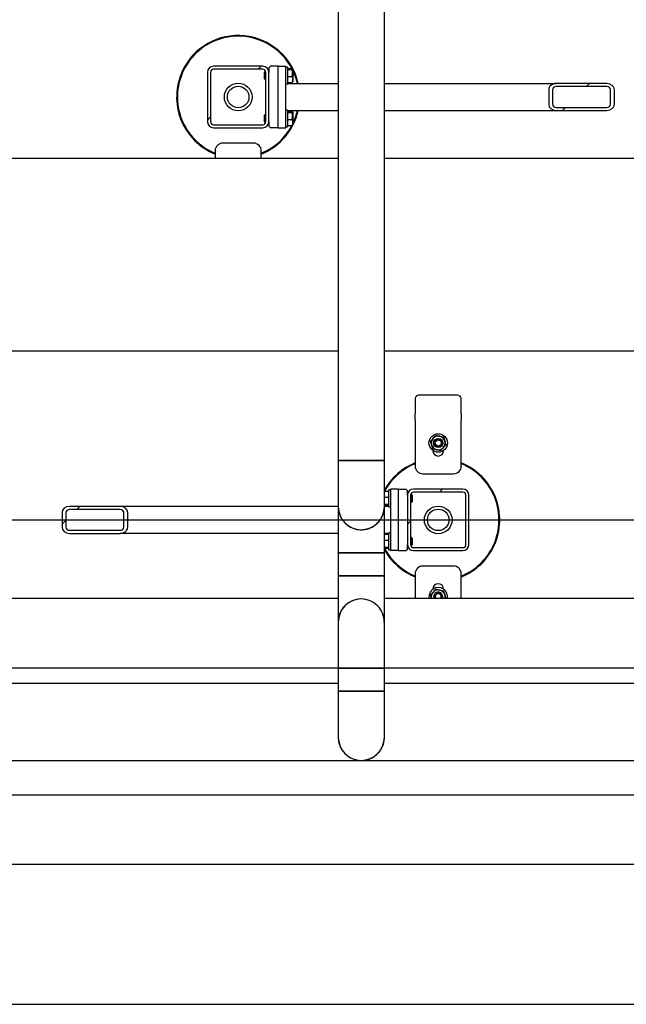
# Model space of a CAD drawing. Header units: millimetres. Extents: x 5 to 589, y 5 to 415.
# Tile 5 of 46: x 230 to 262, y 41 to 92. Entities that reach past the tile are written whole.
import ezdxf

# ---------------------------------------------------------------- set-up
doc = ezdxf.new("R2010")
doc.units = ezdxf.units.MM
doc.layers.add('COTES', color=1, linetype='Continuous')
doc.layers.add('TRAIT-FINS', color=9, linetype='Continuous')
doc.layers.add('TRAIT-FORT', color=4, linetype='Continuous', lineweight=25)
doc.styles.add('SLDTEXTSTYLE0', font='TXT', dxfattribs={"width": 0.75})
doc.dimstyles.new('SLDDIMSTYLE0', dxfattribs={"dimtxt": 3, "dimasz": 2, "dimexe": 0, "dimexo": 0.0625, "dimgap": 0.75, "dimtad": 1, "dimdec": 0, "dimlfac": 25, "dimrnd": 1e-09, "dimzin": 12, "dimdsep": 46, "dimtxsty": 'SLDTEXTSTYLE0', "dimsah": 1, "dimcen": 0.09, "dimadec": 0, "dimazin": 3, "dimtfac": 1, "dimtdec": 0, "dimtofl": 0, "dimtmove": 0, "dimatfit": 3, "dimfxl": 1, "dimfrac": 2, "dimtolj": 1, "dimtzin": 12, "dimarcsym": 0})

# ---------------------------------------------------------------- blocks, each defined once
blk = doc.blocks.new('_D_16')
at = {"layer": 'COTES', "color": 1, "transparency": 16777216}
for p, q in [((197.919, 71.092), (197.919, 178.252)), ((275.919, 145.092), (275.919, 178.252)), ((275.919, 177.252), (197.919, 177.252))]:
    blk.add_line(p, q, dxfattribs=at)
for points in [[(197.919, 177.252), (199.919, 176.752), (199.919, 177.752)], [(275.919, 177.252), (273.919, 177.752), (273.919, 176.752)]]:
    blk.add_solid(points, dxfattribs=at)
at = {"layer": 'COTES', "color": 1, "transparency": 16777216, "insert": (232.486, 181.119), "char_height": 3, "attachment_point": 1, "style": 'SLDTEXTSTYLE0'}
blk.add_mtext('1950', dxfattribs=at)
blk = doc.blocks.new('_D_19')
at = {"layer": 'COTES', "color": 1, "transparency": 16777216}
for p, q in [((202.559, 140.452), (317.591, 140.452)), ((316.591, 140.452), (316.591, 66.452)), ((202.559, 66.452), (317.591, 66.452))]:
    blk.add_line(p, q, dxfattribs=at)
for points in [[(316.591, 140.452), (316.091, 138.452), (317.091, 138.452)], [(316.591, 66.452), (317.091, 68.452), (316.091, 68.452)]]:
    blk.add_solid(points, dxfattribs=at)
at = {"layer": 'COTES', "color": 1, "transparency": 16777216, "insert": (312.724, 99.019), "char_height": 3, "attachment_point": 1, "rotation": 90, "style": 'SLDTEXTSTYLE0'}
blk.add_mtext('1850', dxfattribs=at)

msp = doc.modelspace()

# ---------------------------------------------------------------- hatches: boundary and pattern name
at = {"layer": 'TRAIT-FINS'}
h = msp.add_hatch(dxfattribs=at)
h.set_pattern_fill('ANSI31', color=9, angle=3e-322, style=0)
edge = h.paths.add_edge_path(flags=0)
edge.add_line((239.919, 89.732), (239.919, 87.172))
edge.add_arc((240.239, 87.172), 0.32, 180, 270)
edge.add_line((240.239, 86.852), (242.799, 86.852))
edge.add_arc((242.799, 87.172), 0.32, 270, 360)
edge.add_line((243.119, 87.172), (243.119, 89.732))
edge.add_arc((242.799, 89.732), 0.32, 0, 90)
edge.add_line((242.799, 90.052), (240.239, 90.052))
edge.add_arc((240.239, 89.732), 0.32, 90, 180)
edge = h.paths.add_edge_path(flags=0)
edge.add_arc((240.239, 87.172), 0.16, 180, 270, ccw=False)
edge.add_line((240.079, 87.172), (240.079, 89.732))
edge.add_arc((240.239, 89.732), 0.16, 90, 180, ccw=False)
edge.add_line((240.239, 89.892), (242.799, 89.892))
edge.add_arc((242.799, 89.732), 0.16, 0, 90, ccw=False)
edge.add_line((242.959, 89.732), (242.959, 87.172))
edge.add_arc((242.799, 87.172), 0.16, 270, 360, ccw=False)
edge.add_line((242.799, 87.012), (240.239, 87.012))
h = msp.add_hatch(dxfattribs=at)
h.set_pattern_fill('ANSI31', color=9, angle=3e-322, style=0)
edge = h.paths.add_edge_path(flags=0)
edge.add_ellipse((258.054, 88.072), major_axis=(0.39, 0), ratio=0.820398, start_angle=180, end_angle=270)
edge.add_line((258.054, 87.752), (260.686, 87.752))
edge.add_ellipse((260.686, 88.072), major_axis=(0.39, 0), ratio=0.820398, start_angle=270, end_angle=360)
edge.add_line((261.076, 88.072), (261.076, 88.832))
edge.add_ellipse((260.686, 88.832), major_axis=(0.39, 0), ratio=0.820398, start_angle=360, end_angle=450)
edge.add_line((260.686, 89.152), (258.054, 89.152))
edge.add_ellipse((258.054, 88.832), major_axis=(0.39, 0), ratio=0.820398, start_angle=90, end_angle=180)
edge.add_line((257.664, 88.832), (257.664, 88.072))
edge = h.paths.add_edge_path(flags=0)
edge.add_ellipse((258.054, 88.072), major_axis=(0.195, 0), ratio=0.820398, start_angle=180, end_angle=270, ccw=False)
edge.add_line((257.859, 88.072), (257.859, 88.832))
edge.add_ellipse((258.054, 88.832), major_axis=(0.195, 0), ratio=0.820398, start_angle=90, end_angle=180, ccw=False)
edge.add_line((258.054, 88.992), (260.686, 88.992))
edge.add_ellipse((260.686, 88.832), major_axis=(0.195, 0), ratio=0.820398, start_angle=0, end_angle=90, ccw=False)
edge.add_line((260.881, 88.832), (260.881, 88.072))
edge.add_ellipse((260.686, 88.072), major_axis=(0.195, 0), ratio=0.820398, start_angle=270, end_angle=360, ccw=False)
edge.add_line((260.686, 87.912), (258.054, 87.912))
h = msp.add_hatch(dxfattribs=at)
h.set_pattern_fill('ANSI31', color=9, angle=3e-322, style=0)
edge = h.paths.add_edge_path(flags=0)
edge.add_line((253.519, 65.172), (253.519, 67.732))
edge.add_arc((253.199, 67.732), 0.32, 0, 90)
edge.add_line((253.199, 68.052), (250.639, 68.052))
edge.add_arc((250.639, 67.732), 0.32, 90, 180)
edge.add_line((250.319, 67.732), (250.319, 65.172))
edge.add_arc((250.639, 65.172), 0.32, 180, 270)
edge.add_line((250.639, 64.852), (253.199, 64.852))
edge.add_arc((253.199, 65.172), 0.32, 270, 360)
edge = h.paths.add_edge_path(flags=0)
edge.add_arc((253.199, 67.732), 0.16, 0, 90, ccw=False)
edge.add_line((253.359, 67.732), (253.359, 65.172))
edge.add_arc((253.199, 65.172), 0.16, 270, 360, ccw=False)
edge.add_line((253.199, 65.012), (250.639, 65.012))
edge.add_arc((250.639, 65.172), 0.16, 180, 270, ccw=False)
edge.add_line((250.479, 65.172), (250.479, 67.732))
edge.add_arc((250.639, 67.732), 0.16, 90, 180, ccw=False)
edge.add_line((250.639, 67.892), (253.199, 67.892))
h = msp.add_hatch(dxfattribs=at)
h.set_pattern_fill('ANSI31', color=9, angle=3e-322, style=0)
edge = h.paths.add_edge_path(flags=0)
edge.add_ellipse((235.384, 66.832), major_axis=(-0.39, 0), ratio=0.820398, start_angle=180, end_angle=270)
edge.add_line((235.384, 67.152), (232.752, 67.152))
edge.add_ellipse((232.752, 66.832), major_axis=(-0.39, 0), ratio=0.820398, start_angle=270, end_angle=360)
edge.add_line((232.362, 66.832), (232.362, 66.072))
edge.add_ellipse((232.752, 66.072), major_axis=(-0.39, 0), ratio=0.820398, start_angle=0, end_angle=90)
edge.add_line((232.752, 65.752), (235.384, 65.752))
edge.add_ellipse((235.384, 66.072), major_axis=(-0.39, 0), ratio=0.820398, start_angle=90, end_angle=180)
edge.add_line((235.775, 66.072), (235.775, 66.832))
edge = h.paths.add_edge_path(flags=0)
edge.add_ellipse((235.384, 66.832), major_axis=(-0.195, 0), ratio=0.820398, start_angle=180, end_angle=270, ccw=False)
edge.add_line((235.58, 66.832), (235.58, 66.072))
edge.add_ellipse((235.384, 66.072), major_axis=(-0.195, 0), ratio=0.820398, start_angle=90, end_angle=180, ccw=False)
edge.add_line((235.384, 65.912), (232.752, 65.912))
edge.add_ellipse((232.752, 66.072), major_axis=(-0.195, 0), ratio=0.820398, start_angle=0, end_angle=90, ccw=False)
edge.add_line((232.557, 66.072), (232.557, 66.832))
edge.add_ellipse((232.752, 66.832), major_axis=(-0.195, 0), ratio=0.820398, start_angle=-90, end_angle=0, ccw=False)
edge.add_line((232.752, 66.992), (235.384, 66.992))

# ---------------------------------------------------------------- linework, layer by layer
at = {"layer": 'TRAIT-FORT', "color": 4, "linetype": 'Continuous', "lineweight": 25}
for p, q in [((246.719, 161.252), (246.719, 69.54)), ((249.119, 69.54), (249.119, 161.252)), ((239.919, 89.732), (239.919, 87.172)), ((240.079, 89.732), (240.079, 87.172)), ((242.799, 90.052), (240.239, 90.052)), ((242.799, 89.892), (240.239, 89.892)), ((242.907, 89.772), (242.879, 89.744)), ((242.879, 89.4), (242.879, 89.744)), ((242.954, 89.772), (242.907, 89.772)), ((242.907, 89.772), (242.907, 89.372)), ((242.959, 87.172), (242.959, 89.732)), ((243.119, 89.772), (243.117, 89.772)), ((243.199, 90.052), (243.119, 89.972)), ((243.119, 89.972), (243.119, 89.732)), ((243.119, 87.172), (243.119, 89.732)), ((243.599, 90.052), (243.199, 90.052)), ((243.599, 86.852), (243.599, 90.052)), ((243.599, 90.052), (243.999, 90.052)), ((243.999, 86.852), (243.999, 90.052)), ((244.079, 90.012), (243.999, 90.012)), ((244.079, 90.012), (244.079, 89.166)), ((244.079, 89.934), (244.319, 89.934)), ((244.079, 89.885), (244.319, 89.885)), ((244.359, 89.895), (244.348, 89.915)), ((244.359, 89.895), (244.359, 89.249)), ((242.879, 89.4), (242.907, 89.372)), ((242.907, 89.372), (242.959, 89.372)), ((243.999, 89.132), (244.079, 89.132)), ((244.079, 89.524), (244.319, 89.524)), ((244.079, 89.211), (244.319, 89.211)), ((244.079, 89.166), (244.079, 89.132)), ((244.079, 89.152), (246.719, 89.152)), ((244.348, 89.23), (244.359, 89.249)), ((249.119, 89.152), (258.054, 89.152)), ((260.686, 89.152), (258.054, 89.152)), ((257.664, 88.832), (257.664, 88.072)), ((257.859, 88.832), (257.859, 88.072)), ((260.686, 88.992), (258.054, 88.992)), ((260.881, 88.072), (260.881, 88.832)), ((261.076, 88.072), (261.076, 88.832)), ((244.079, 87.772), (243.999, 87.772)), ((244.079, 87.772), (244.079, 86.926)), ((244.079, 87.752), (246.719, 87.752)), ((244.079, 87.694), (244.319, 87.694)), ((244.079, 87.645), (244.319, 87.645)), ((244.359, 87.655), (244.348, 87.675)), ((244.359, 87.655), (244.359, 87.009)), ((249.119, 87.752), (258.054, 87.752)), ((258.054, 87.912), (260.686, 87.912)), ((258.054, 87.752), (260.686, 87.752)), ((242.907, 87.532), (242.879, 87.504)), ((242.879, 87.16), (242.879, 87.504)), ((242.879, 87.16), (242.907, 87.132)), ((242.959, 87.532), (242.907, 87.532)), ((242.907, 87.532), (242.907, 87.132)), ((242.907, 87.132), (242.954, 87.132)), ((243.117, 87.132), (243.119, 87.132)), ((243.119, 87.172), (243.119, 86.932)), ((244.079, 87.284), (244.319, 87.284)), ((240.239, 87.012), (242.799, 87.012)), ((240.239, 86.852), (242.799, 86.852)), ((243.119, 86.932), (243.199, 86.852)), ((243.599, 86.852), (243.199, 86.852)), ((243.599, 86.852), (243.999, 86.852)), ((243.999, 86.892), (244.079, 86.892)), ((244.079, 86.971), (244.319, 86.971)), ((244.079, 86.926), (244.079, 86.892)), ((244.348, 86.99), (244.359, 87.009)), ((242.319, 86.052), (240.719, 86.052)), ((240.319, 85.652), (240.319, 85.252)), ((242.719, 85.252), (242.719, 85.652)), ((246.719, 85.252), (198.619, 85.252)), ((264.819, 85.252), (249.119, 85.252)), ((198.619, 75.252), (246.719, 75.252)), ((249.119, 75.252), (264.819, 75.252)), ((250.719, 72.764), (250.719, 71.972)), ((252.919, 72.937), (250.919, 72.937)), ((253.119, 71.972), (253.119, 72.764)), ((250.719, 71.652), (250.719, 71.972)), ((253.119, 71.972), (253.119, 71.652)), ((250.719, 71.652), (250.719, 69.252)), ((253.119, 69.252), (253.119, 71.652)), ((251.639, 70.062), (251.639, 70.052)), ((252.199, 70.052), (252.199, 70.062)), ((246.719, 69.54), (247.919, 69.54)), ((246.719, 69.539), (246.719, 67.14)), ((247.919, 69.54), (249.119, 69.54)), ((249.119, 67.14), (249.119, 69.54)), ((251.119, 68.852), (252.719, 68.852)), ((249.359, 67.934), (249.119, 67.934)), ((249.359, 67.621), (249.119, 67.621)), ((249.439, 68.012), (249.359, 68.012)), ((249.359, 67.979), (249.359, 68.012)), ((249.359, 67.132), (249.359, 67.979)), ((249.439, 68.052), (249.439, 64.852)), ((249.839, 68.052), (249.439, 68.052)), ((249.839, 68.052), (249.839, 64.852)), ((249.839, 68.052), (250.239, 68.052)), ((250.319, 67.972), (250.239, 68.052)), ((250.319, 67.732), (250.319, 67.972)), ((250.322, 67.772), (250.319, 67.772)), ((250.319, 67.732), (250.319, 65.172)), ((250.479, 67.732), (250.479, 65.172)), ((250.531, 67.772), (250.484, 67.772)), ((250.559, 67.744), (250.531, 67.772)), ((250.531, 67.372), (250.531, 67.772)), ((250.559, 67.744), (250.559, 67.4)), ((253.199, 68.052), (250.639, 68.052)), ((253.199, 67.892), (250.639, 67.892)), ((253.359, 65.172), (253.359, 67.732)), ((253.519, 65.172), (253.519, 67.732)), ((235.384, 67.152), (232.752, 67.152)), ((246.719, 67.152), (235.384, 67.152)), ((246.719, 67.14), (246.719, 64.739)), ((249.359, 67.259), (249.119, 67.259)), ((249.359, 67.211), (249.119, 67.211)), ((249.359, 67.152), (249.119, 67.152)), ((249.119, 64.74), (249.119, 67.14)), ((249.359, 67.132), (249.439, 67.132)), ((250.479, 67.372), (250.531, 67.372)), ((250.531, 67.372), (250.559, 67.4)), ((232.362, 66.832), (232.362, 66.072)), ((232.557, 66.832), (232.557, 66.072)), ((235.384, 66.992), (232.752, 66.992)), ((235.58, 66.072), (235.58, 66.832)), ((235.775, 66.072), (235.775, 66.832)), ((232.752, 65.912), (235.384, 65.912)), ((232.752, 65.752), (235.384, 65.752)), ((246.719, 65.752), (235.384, 65.752)), ((249.359, 65.752), (249.119, 65.752)), ((249.359, 65.694), (249.119, 65.694)), ((249.439, 65.772), (249.359, 65.772)), ((249.359, 65.739), (249.359, 65.772)), ((249.359, 64.892), (249.359, 65.739)), ((249.359, 65.381), (249.119, 65.381)), ((250.319, 64.932), (250.319, 65.172)), ((250.319, 65.132), (250.322, 65.132)), ((250.531, 65.532), (250.479, 65.532)), ((250.484, 65.132), (250.531, 65.132)), ((250.559, 65.504), (250.531, 65.532)), ((250.531, 65.132), (250.531, 65.532)), ((250.531, 65.132), (250.559, 65.16)), ((250.559, 65.504), (250.559, 65.16)), ((246.719, 64.74), (246.719, 63.54)), ((247.919, 64.74), (246.719, 64.74)), ((249.119, 64.74), (247.919, 64.74)), ((249.359, 65.019), (249.119, 65.019)), ((249.359, 64.971), (249.119, 64.971)), ((249.119, 63.54), (249.119, 64.74)), ((249.359, 64.892), (249.439, 64.892)), ((249.839, 64.852), (249.439, 64.852)), ((249.839, 64.852), (250.239, 64.852)), ((250.239, 64.852), (250.319, 64.932)), ((250.639, 65.012), (253.199, 65.012)), ((250.639, 64.852), (253.199, 64.852)), ((252.719, 64.052), (251.119, 64.052)), ((246.719, 63.54), (247.919, 63.54)), ((246.719, 63.539), (246.719, 61.14)), ((247.919, 63.54), (249.119, 63.54)), ((249.119, 61.14), (249.119, 63.54)), ((250.719, 63.652), (250.719, 62.36)), ((253.119, 62.36), (253.119, 63.652)), ((251.639, 62.852), (251.639, 62.842)), ((252.199, 62.842), (252.199, 62.852)), ((246.719, 62.36), (183.119, 62.36)), ((303.119, 62.36), (249.119, 62.36)), ((246.719, 61.14), (246.719, 58.739)), ((249.119, 58.74), (249.119, 61.14)), ((183.119, 58.76), (246.719, 58.76)), ((246.719, 58.74), (246.719, 57.54)), ((247.919, 58.74), (246.719, 58.74)), ((249.119, 58.74), (247.919, 58.74)), ((249.119, 58.76), (303.119, 58.76)), ((249.119, 57.54), (249.119, 58.74)), ((246.719, 57.939), (183.119, 57.939)), ((303.119, 57.939), (249.119, 57.939)), ((246.719, 57.54), (247.919, 57.54)), ((246.719, 57.539), (246.719, 55.14)), ((247.919, 57.54), (249.119, 57.54)), ((249.119, 55.14), (249.119, 57.54)), ((246.719, 55.14), (246.719, 55.14)), ((183.119, 53.939), (303.119, 53.939)), ((303.119, 52.139), (183.119, 52.139)), ((183.119, 48.539), (303.119, 48.539)), ((183.119, 41.252), (279.119, 41.252))]:
    msp.add_line(p, q, dxfattribs=at)
for centre, radius in [((241.519, 88.452), 0.72), ((241.519, 88.452), 0.56), ((251.919, 70.452), 0.48), ((251.919, 70.452), 0.24), ((251.919, 70.452), 0.18), ((251.919, 70.452), 0.16), ((251.919, 66.452), 0.72), ((251.919, 66.452), 0.56)]:
    msp.add_circle(centre, radius, dxfattribs=at)
for centre, radius, start, end in [((241.519, 88.452), 3.2, 12.6356, 155.3258), ((241.519, 88.452), 3.16, 27.9612, 155.3258), ((241.519, 88.452), 3.2, 155.3258, 247.9756), ((241.519, 88.452), 3.16, 155.3258, 247.682), ((240.239, 89.732), 0.32, 90, 180), ((240.239, 89.732), 0.16, 90, 180), ((242.799, 89.732), 0.32, 0, 90), ((242.799, 89.732), 0.16, 0, 90), ((241.519, 88.452), 3.16, 12.7983, 26.0078), ((241.519, 88.452), 3.2, 292.0243, 347.3644), ((241.519, 88.452), 3.16, 333.9922, 347.2017), ((240.239, 87.172), 0.32, 180, 270), ((240.239, 87.172), 0.16, 180, 270), ((242.799, 87.172), 0.32, 270, 0), ((242.799, 87.172), 0.16, 270, 0), ((241.519, 88.452), 3.16, 292.318, 332.0388), ((240.719, 85.652), 0.4, 90, 180), ((242.319, 85.652), 0.4, 360, 90), ((250.907, 72.75), 0.188, 86.1887, 175.5981), ((252.932, 72.75), 0.188, 4.4019, 93.8113), ((251.919, 70.452), 0.36, 136.8005, 196.8005), ((251.919, 70.452), 0.36, 76.8005, 136.8005), ((251.919, 70.452), 0.36, 16.8005, 76.8005), ((251.919, 70.452), 0.36, 196.8005, 256.8005), ((251.919, 70.452), 0.36, 256.8005, 316.8005), ((251.919, 70.452), 0.36, 316.8005, 16.8005), ((251.919, 70.052), 0.28, 180, 360), ((251.919, 66.452), 3.2, 112.0244, 151.045), ((251.919, 66.452), 3.16, 112.318, 152.0388), ((251.119, 69.252), 0.4, 180, 270), ((252.719, 69.252), 0.4, 270, 360), ((251.919, 66.452), 3.2, 335.3258, 67.9757), ((251.919, 66.452), 3.16, 335.3258, 67.682), ((250.639, 67.732), 0.32, 90, 180), ((250.639, 67.732), 0.16, 90, 180), ((253.199, 67.732), 0.32, 0, 90), ((253.199, 67.732), 0.16, 0, 90), ((247.919, 67.14), 1.2, 180, 0), ((250.639, 65.172), 0.32, 180, 270), ((250.639, 65.172), 0.16, 180, 270), ((251.919, 66.452), 3.16, 292.318, 335.3258), ((251.919, 66.452), 3.2, 292.0243, 335.3258), ((253.199, 65.172), 0.32, 270, 0), ((253.199, 65.172), 0.16, 270, 0), ((251.919, 66.452), 3.2, 208.955, 247.9756), ((251.919, 66.452), 3.16, 207.9612, 247.682), ((251.119, 63.652), 0.4, 90, 180), ((252.719, 63.652), 0.4, 360, 90), ((251.919, 62.852), 0.28, 0, 180), ((251.919, 62.452), 0.48, 348.8737, 191.1263), ((251.919, 62.452), 0.36, 136.8005, 194.9097), ((251.919, 62.452), 0.36, 76.8005, 136.8005), ((251.919, 62.452), 0.24, 136.8005, 202.7024), ((251.919, 62.452), 0.18, 136.8005, 210.9702), ((251.919, 62.452), 0.24, 337.2976, 136.8005), ((251.919, 62.452), 0.16, 136.8005, 215.3743), ((251.919, 62.452), 0.18, 329.0298, 136.8005), ((251.919, 62.452), 0.16, 324.6257, 136.8005), ((251.919, 62.452), 0.36, 16.8005, 76.8005), ((251.919, 62.452), 0.36, 345.0903, 16.8005), ((247.919, 61.14), 1.2, 0, 180), ((247.917, 61.142), 1.198, 359.8867, 180.1077), ((247.919, 55.14), 1.2, 180, 270), ((247.919, 55.14), 1.2, 270, 360)]:
    msp.add_arc(centre, radius, start, end, dxfattribs=at)
for centre, major_axis, start_param, end_param in [((258.054, 88.832), (0.39, 0), 1.570796, 3.141593), ((260.686, 88.832), (0.39, 0), 0, 1.570796), ((258.054, 88.832), (0.195, 0), 1.570796, 3.141593), ((260.686, 88.832), (0.195, 0), 0, 1.570796), ((258.054, 88.072), (0.39, 0), 3.141593, 4.712389), ((258.054, 88.072), (0.195, 0), 3.141593, 4.712389), ((260.686, 88.072), (0.195, 0), 4.712389, 6.283185), ((260.686, 88.072), (0.39, 0), 4.712389, 6.283185), ((232.752, 66.832), (-0.39, 0), 4.712389, 6.283185), ((235.384, 66.832), (-0.39, 0), 3.141593, 4.712389), ((232.752, 66.832), (-0.195, 0), 4.712389, 6.283185), ((235.384, 66.832), (-0.195, 0), 3.141593, 4.712389), ((232.752, 66.072), (-0.39, 0), 0, 1.570796), ((232.752, 66.072), (-0.195, 0), 0, 1.570796), ((235.384, 66.072), (-0.39, 0), 1.570796, 3.141593), ((235.384, 66.072), (-0.195, 0), 1.570796, 3.141593)]:
    msp.add_ellipse(centre, major_axis=major_axis, ratio=0.820398, start_param=start_param, end_param=end_param, dxfattribs=at)
for points, knots in [([(244.319, 89.934), (244.322, 89.932), (244.329, 89.929), (244.337, 89.925), (244.344, 89.92), (244.348, 89.915), (244.35, 89.909), (244.347, 89.903), (244.34, 89.897), (244.331, 89.891), (244.323, 89.887), (244.319, 89.885)], [0, 0, 0, 0, 0.0958859, 0.1919498, 0.2887104, 0.3857877, 0.5113662, 0.6378452, 0.7668888, 0.8966532, 1, 1, 1, 1]), ([(244.319, 89.524), (244.328, 89.555), (244.345, 89.619), (244.352, 89.713), (244.342, 89.802), (244.327, 89.858), (244.319, 89.885)], [0, 0, 0, 0, 0.264605, 0.534948, 0.765343, 1, 1, 1, 1]), ([(244.319, 89.524), (244.328, 89.497), (244.345, 89.442), (244.352, 89.36), (244.342, 89.282), (244.327, 89.235), (244.319, 89.211)], [0, 0, 0, 0, 0.264605, 0.534948, 0.765343, 1, 1, 1, 1]), ([(244.347, 89.23), (244.347, 89.229), (244.346, 89.226), (244.34, 89.222), (244.331, 89.216), (244.323, 89.212), (244.319, 89.211)], [0, 0, 0, 0, 0.082888, 0.409675, 0.738287, 1, 1, 1, 1]), ([(244.319, 87.694), (244.322, 87.692), (244.329, 87.689), (244.337, 87.685), (244.344, 87.68), (244.348, 87.675), (244.35, 87.669), (244.347, 87.663), (244.34, 87.657), (244.331, 87.651), (244.323, 87.647), (244.319, 87.645)], [0, 0, 0, 0, 0.0958859, 0.1919498, 0.2887104, 0.3857877, 0.5113662, 0.6378452, 0.7668888, 0.8966532, 1, 1, 1, 1]), ([(244.319, 87.284), (244.328, 87.315), (244.345, 87.379), (244.352, 87.473), (244.342, 87.562), (244.327, 87.618), (244.319, 87.645)], [0, 0, 0, 0, 0.264605, 0.534948, 0.765343, 1, 1, 1, 1]), ([(244.319, 87.284), (244.328, 87.257), (244.345, 87.202), (244.352, 87.12), (244.342, 87.042), (244.327, 86.995), (244.319, 86.971)], [0, 0, 0, 0, 0.264605, 0.534948, 0.765343, 1, 1, 1, 1]), ([(244.347, 86.99), (244.347, 86.989), (244.346, 86.986), (244.34, 86.982), (244.331, 86.976), (244.323, 86.972), (244.319, 86.971)], [0, 0, 0, 0, 0.082888, 0.409675, 0.738287, 1, 1, 1, 1]), ([(251.514, 70.547), (251.526, 70.559), (251.548, 70.583), (251.583, 70.621), (251.62, 70.659), (251.644, 70.685), (251.657, 70.699)], [0, 0, 0, 0, 0.245957, 0.49308, 0.745278, 1, 1, 1, 1]), ([(251.657, 70.699), (251.677, 70.72), (251.717, 70.763), (251.765, 70.814), (251.791, 70.842), (251.799, 70.85)], [0, 0, 0, 0, 0.413688, 0.838028, 1, 1, 1, 1]), ([(251.799, 70.85), (251.815, 70.846), (251.847, 70.839), (251.897, 70.827), (251.949, 70.815), (251.984, 70.807), (252.001, 70.803)], [0, 0, 0, 0, 0.2459566, 0.4930804, 0.7452785, 1, 1, 1, 1]), ([(252.001, 70.803), (252.03, 70.796), (252.088, 70.782), (252.155, 70.767), (252.193, 70.758), (252.204, 70.755)], [0, 0, 0, 0, 0.413688, 0.838028, 1, 1, 1, 1]), ([(252.204, 70.755), (252.208, 70.739), (252.218, 70.708), (252.233, 70.659), (252.248, 70.608), (252.258, 70.574), (252.264, 70.556)], [0, 0, 0, 0, 0.245957, 0.49308, 0.745278, 1, 1, 1, 1]), ([(251.574, 70.348), (251.566, 70.376), (251.549, 70.433), (251.529, 70.499), (251.517, 70.537), (251.514, 70.547)], [0, 0, 0, 0, 0.413688, 0.838028, 1, 1, 1, 1]), ([(251.634, 70.149), (251.63, 70.165), (251.62, 70.197), (251.605, 70.246), (251.59, 70.296), (251.58, 70.331), (251.574, 70.348)], [0, 0, 0, 0, 0.2459566, 0.4930804, 0.7452785, 1, 1, 1, 1]), ([(252.181, 70.206), (252.161, 70.184), (252.121, 70.141), (252.073, 70.091), (252.047, 70.062), (252.039, 70.054)], [0, 0, 0, 0, 0.413688, 0.8380277, 1, 1, 1, 1]), ([(252.324, 70.357), (252.312, 70.345), (252.29, 70.321), (252.255, 70.284), (252.218, 70.245), (252.194, 70.219), (252.181, 70.206)], [0, 0, 0, 0, 0.245957, 0.49308, 0.745278, 1, 1, 1, 1]), ([(252.264, 70.556), (252.272, 70.528), (252.289, 70.471), (252.309, 70.405), (252.321, 70.368), (252.324, 70.357)], [0, 0, 0, 0, 0.413688, 0.838028, 1, 1, 1, 1]), ([(251.837, 70.102), (251.808, 70.108), (251.75, 70.122), (251.683, 70.138), (251.645, 70.147), (251.634, 70.149)], [0, 0, 0, 0, 0.413688, 0.838028, 1, 1, 1, 1]), ([(252.039, 70.054), (252.023, 70.058), (251.991, 70.066), (251.941, 70.077), (251.889, 70.089), (251.854, 70.098), (251.837, 70.102)], [0, 0, 0, 0, 0.245957, 0.49308, 0.745278, 1, 1, 1, 1]), ([(249.119, 69.54), (249.119, 69.54), (249.123, 69.54), (249.106, 69.54), (249.058, 69.54), (248.974, 69.54), (248.862, 69.54), (248.721, 69.54), (248.56, 69.54), (248.378, 69.54), (248.207, 69.54), (248.052, 69.54), (247.897, 69.54), (247.718, 69.54), (247.522, 69.54), (247.335, 69.54), (247.167, 69.54), (247.019, 69.54), (246.898, 69.54), (246.804, 69.54), (246.745, 69.54), (246.717, 69.54), (246.722, 69.54), (246.723, 69.54)], [0, 0, 0, 0, 0.001495, 0.054262, 0.108558, 0.161324, 0.21562, 0.268386, 0.322683, 0.375449, 0.429745, 0.464671, 0.500028, 0.552794, 0.60709, 0.659856, 0.714152, 0.766918, 0.821215, 0.873981, 0.928277, 0.981043, 1, 1, 1, 1]), ([(246.723, 67.14), (246.723, 67.093), (246.723, 66.98), (246.762, 66.802), (246.834, 66.613), (246.939, 66.438), (247.07, 66.284), (247.226, 66.153), (247.401, 66.051), (247.592, 65.979), (247.766, 65.944), (247.877, 65.941), (247.919, 65.94)], [0, 0, 0, 0, 0.073892, 0.179738, 0.288654, 0.3945, 0.503415, 0.609261, 0.718177, 0.824023, 0.932938, 1, 1, 1, 1]), ([(247.919, 65.94), (247.998, 65.94), (248.076, 65.947), (248.191, 65.97), (248.229, 65.98), (248.304, 66.002), (248.342, 66.016), (248.451, 66.061), (248.52, 66.098), (248.601, 66.152), (248.617, 66.163), (248.649, 66.187), (248.665, 66.199), (248.71, 66.237), (248.74, 66.263), (248.823, 66.346), (248.872, 66.406), (248.927, 66.488), (248.938, 66.505), (248.958, 66.539), (248.968, 66.556), (248.996, 66.608), (249.029, 66.679), (249.055, 66.752), (249.073, 66.808), (249.078, 66.827), (249.088, 66.866), (249.092, 66.885), (249.111, 66.982), (249.119, 67.06), (249.119, 67.14)], [0, 0, 0, 0, 0.125, 0.125, 0.1875, 0.1875, 0.25, 0.25, 0.375, 0.375, 0.40625, 0.40625, 0.4375, 0.4375, 0.5, 0.5, 0.625, 0.625, 0.65625, 0.65625, 0.6875, 0.6875, 0.75, 0.8125, 0.8125, 0.84375, 0.84375, 0.875, 0.875, 1, 1, 1, 1]), ([(246.719, 64.74), (246.723, 64.74), (246.729, 64.74), (246.781, 64.74), (246.864, 64.74), (246.976, 64.74), (247.117, 64.74), (247.278, 64.74), (247.46, 64.74), (247.631, 64.74), (247.786, 64.74), (247.941, 64.74), (248.12, 64.74), (248.316, 64.74), (248.503, 64.74), (248.671, 64.74), (248.819, 64.74), (248.94, 64.74), (249.034, 64.74), (249.093, 64.74), (249.12, 64.74), (249.116, 64.74), (249.115, 64.74)], [0, 0, 0, 0, 0.051582, 0.106205, 0.159289, 0.213912, 0.266996, 0.321619, 0.374702, 0.429325, 0.464461, 0.500031, 0.553114, 0.607737, 0.660821, 0.715444, 0.768528, 0.823151, 0.876235, 0.930858, 0.983941, 1, 1, 1, 1]), ([(249.119, 63.54), (249.116, 63.54), (249.109, 63.54), (249.057, 63.54), (248.974, 63.54), (248.862, 63.54), (248.721, 63.54), (248.56, 63.54), (248.378, 63.54), (248.207, 63.54), (248.052, 63.54), (247.897, 63.54), (247.718, 63.54), (247.522, 63.54), (247.335, 63.54), (247.167, 63.54), (247.019, 63.54), (246.898, 63.54), (246.804, 63.54), (246.745, 63.54), (246.718, 63.54), (246.722, 63.54), (246.723, 63.54)], [0, 0, 0, 0, 0.053004, 0.107545, 0.160549, 0.215091, 0.268095, 0.322636, 0.37564, 0.430181, 0.465264, 0.50078, 0.553784, 0.608326, 0.66133, 0.715871, 0.768875, 0.823416, 0.87642, 0.930961, 0.983965, 1, 1, 1, 1]), ([(251.514, 62.547), (251.526, 62.559), (251.548, 62.583), (251.583, 62.621), (251.62, 62.659), (251.644, 62.685), (251.657, 62.699)], [0, 0, 0, 0, 0.245957, 0.49308, 0.745278, 1, 1, 1, 1]), ([(251.571, 62.36), (251.564, 62.384), (251.548, 62.437), (251.529, 62.499), (251.517, 62.537), (251.514, 62.547)], [0, 0, 0, 0, 0.378665, 0.828352, 1, 1, 1, 1]), ([(251.657, 62.699), (251.677, 62.72), (251.717, 62.763), (251.765, 62.814), (251.791, 62.842), (251.799, 62.85)], [0, 0, 0, 0, 0.413688, 0.838028, 1, 1, 1, 1]), ([(251.799, 62.85), (251.815, 62.846), (251.847, 62.839), (251.897, 62.827), (251.949, 62.815), (251.984, 62.807), (252.001, 62.803)], [0, 0, 0, 0, 0.245957, 0.49308, 0.745278, 1, 1, 1, 1]), ([(252.001, 62.803), (252.03, 62.796), (252.088, 62.782), (252.155, 62.767), (252.193, 62.758), (252.204, 62.755)], [0, 0, 0, 0, 0.413688, 0.838028, 1, 1, 1, 1]), ([(252.204, 62.755), (252.208, 62.739), (252.218, 62.708), (252.233, 62.659), (252.248, 62.608), (252.258, 62.574), (252.264, 62.556)], [0, 0, 0, 0, 0.245957, 0.49308, 0.745278, 1, 1, 1, 1]), ([(252.264, 62.556), (252.272, 62.528), (252.289, 62.471), (252.309, 62.405), (252.321, 62.368), (252.324, 62.357)], [0, 0, 0, 0, 0.413688, 0.838028, 1, 1, 1, 1]), ([(246.719, 58.74), (246.719, 58.74), (246.715, 58.74), (246.732, 58.74), (246.78, 58.74), (246.864, 58.74), (246.976, 58.74), (247.117, 58.74), (247.278, 58.74), (247.46, 58.74), (247.631, 58.74), (247.786, 58.74), (247.874, 58.74), (247.919, 58.74)], [0, 0, 0, 0, 0.002991, 0.108517, 0.217104, 0.32263, 0.431217, 0.536743, 0.64533, 0.750856, 0.859443, 0.92929, 1, 1, 1, 1]), ([(247.919, 58.74), (247.986, 58.74), (248.12, 58.74), (248.316, 58.74), (248.503, 58.74), (248.671, 58.74), (248.819, 58.74), (248.94, 58.74), (249.034, 58.74), (249.093, 58.74), (249.121, 58.74), (249.116, 58.74), (249.115, 58.74)], [0, 0, 0, 0, 0.105538, 0.214137, 0.319675, 0.428273, 0.533811, 0.64241, 0.747948, 0.856546, 0.962084, 1, 1, 1, 1]), ([(249.119, 57.54), (249.119, 57.54), (249.123, 57.54), (249.106, 57.54), (249.058, 57.54), (248.974, 57.54), (248.862, 57.54), (248.721, 57.54), (248.56, 57.54), (248.378, 57.54), (248.207, 57.54), (248.052, 57.54), (247.897, 57.54), (247.718, 57.54), (247.522, 57.54), (247.335, 57.54), (247.167, 57.54), (247.019, 57.54), (246.898, 57.54), (246.804, 57.54), (246.745, 57.54), (246.717, 57.54), (246.722, 57.54), (246.723, 57.54)], [0, 0, 0, 0, 0.001495, 0.054262, 0.108558, 0.161324, 0.21562, 0.268386, 0.322683, 0.375449, 0.429745, 0.464671, 0.500028, 0.552794, 0.60709, 0.659856, 0.714152, 0.766918, 0.821215, 0.873981, 0.928277, 0.981043, 1, 1, 1, 1]), ([(246.723, 55.14), (246.723, 55.093), (246.723, 54.98), (246.762, 54.802), (246.834, 54.613), (246.939, 54.438), (247.07, 54.284), (247.226, 54.153), (247.401, 54.051), (247.592, 53.979), (247.766, 53.944), (247.877, 53.941), (247.919, 53.94)], [0, 0, 0, 0, 0.073893, 0.179739, 0.288654, 0.3945, 0.503415, 0.609261, 0.718177, 0.824023, 0.932938, 1, 1, 1, 1]), ([(247.919, 53.94), (247.998, 53.94), (248.076, 53.947), (248.191, 53.97), (248.229, 53.98), (248.304, 54.002), (248.342, 54.016), (248.451, 54.061), (248.52, 54.098), (248.601, 54.152), (248.617, 54.163), (248.649, 54.187), (248.665, 54.199), (248.71, 54.237), (248.74, 54.263), (248.823, 54.346), (248.872, 54.406), (248.927, 54.488), (248.938, 54.505), (248.958, 54.539), (248.968, 54.556), (248.996, 54.608), (249.029, 54.679), (249.055, 54.752), (249.073, 54.808), (249.078, 54.827), (249.088, 54.866), (249.092, 54.885), (249.111, 54.982), (249.119, 55.06), (249.119, 55.14)], [0, 0, 0, 0, 0.125, 0.125, 0.1875, 0.1875, 0.25, 0.25, 0.375, 0.375, 0.40625, 0.40625, 0.4375, 0.4375, 0.5, 0.5, 0.625, 0.625, 0.65625, 0.65625, 0.6875, 0.6875, 0.75, 0.8125, 0.8125, 0.84375, 0.84375, 0.875, 0.875, 1, 1, 1, 1])]:
    msp.add_open_spline(points, degree=3, knots=knots, dxfattribs=at)

# ---------------------------------------------------------------- dimensions: what is measured, and where the dimension line sits
at = {"layer": 'COTES', "color": 1}
dim = msp.add_linear_dim(base=(197.919, 177.252), p1=(275.919, 144.092), p2=(197.919, 70.092), dimstyle='SLDDIMSTYLE0', dxfattribs=at)
dim.commit()
dim.dimension.update_dxf_attribs({"geometry": '_D_16', "text_midpoint": (236.919, 177.252), "dimtype": 160})
dim = msp.add_linear_dim(base=(316.591, 66.452), p1=(201.559, 140.452), p2=(201.559, 66.452), angle=90, dimstyle='SLDDIMSTYLE0', dxfattribs=at)
dim.commit()
dim.dimension.update_dxf_attribs({"geometry": '_D_19', "text_midpoint": (316.591, 103.452), "dimtype": 160})

doc.saveas('drawing.dxf')
